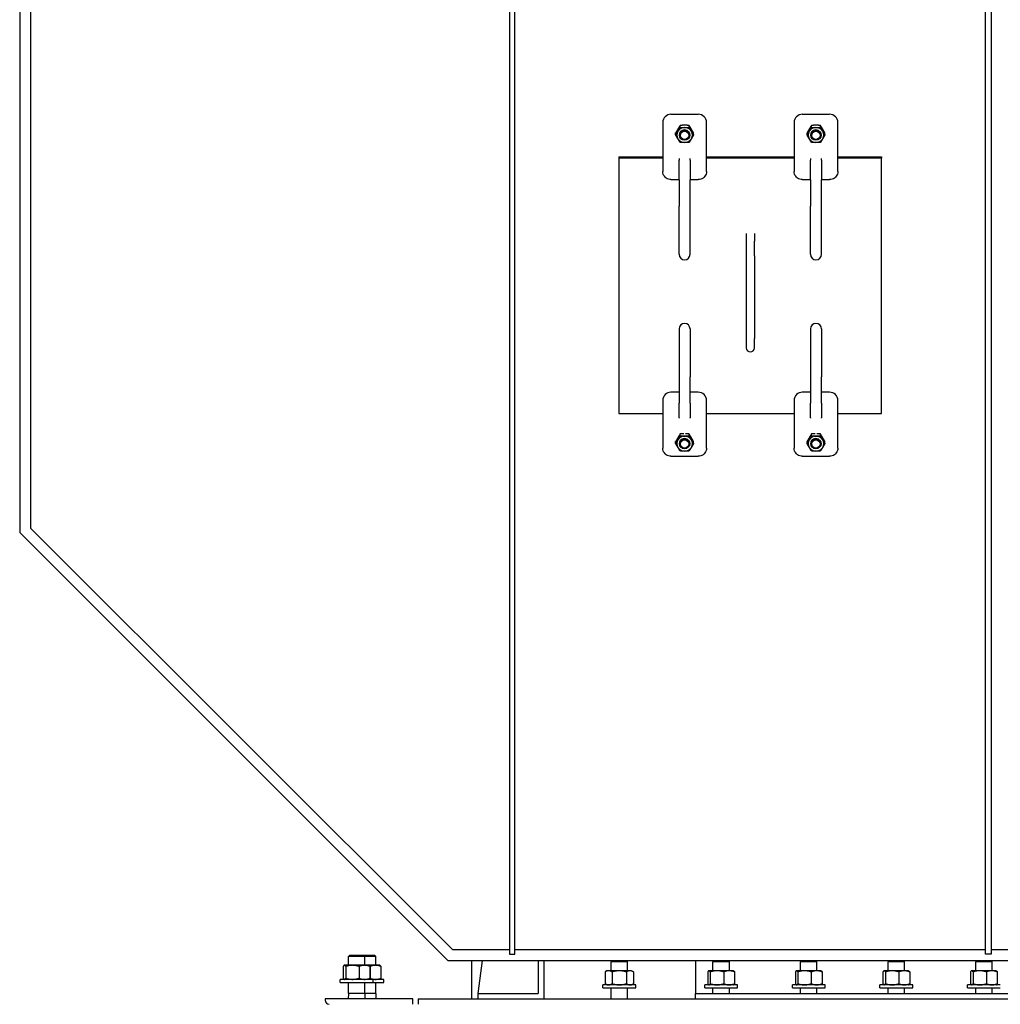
# Model space of a CAD drawing. Header units: inches. Extents: x 36 to 1719, y -84 to 1122.
# Tile 113 of 256: x 645 to 690, y 351 to 396. Entities that reach past the tile are written whole.
import ezdxf

# ---------------------------------------------------------------- set-up
doc = ezdxf.new("R2010")
doc.units = ezdxf.units.IN
doc.header["$LTSCALE"] = 48
doc.header["$MEASUREMENT"] = 0
doc.layers.add('Visible (ANSI)', color=7, linetype='Continuous', lineweight=30)

msp = doc.modelspace()

# ---------------------------------------------------------------- linework, layer by layer
at = {"layer": 'Visible (ANSI)'}
for p, q in [((644.96568, 416.48639), (644.96568, 372.29839)), ((645.46568, 398.05933), (645.46568, 372.5055)), ((667.34068, 397.82401), (667.34068, 353.02217)), ((667.59068, 353.02217), (667.59068, 397.82401)), ((689.09068, 353.02217), (689.09068, 397.82401)), ((689.34068, 397.82401), (689.34068, 353.02217)), ((674.71568, 391.41444), (675.96568, 391.41444)), ((680.71568, 391.41444), (681.96568, 391.41444)), ((674.34068, 391.04969), (674.34068, 390.99166)), ((674.34068, 390.99166), (674.34068, 389.65421)), ((675.13611, 390.82077), (675.13611, 390.90759)), ((675.54525, 390.82077), (675.54525, 390.90759)), ((676.34068, 390.99166), (676.34068, 391.04969)), ((676.34068, 389.65421), (676.34068, 390.99166)), ((680.34068, 391.04969), (680.34068, 390.99166)), ((680.34068, 390.99166), (680.34068, 389.65421)), ((681.13611, 390.82077), (681.13611, 390.90759)), ((681.54525, 390.82077), (681.54525, 390.90759)), ((682.34068, 390.99166), (682.34068, 391.04969)), ((682.34068, 389.65421), (682.34068, 390.99166)), ((674.93154, 390.47611), (674.93154, 390.56294)), ((675.10446, 390.47018), (675.10446, 390.46214)), ((675.5769, 390.47018), (675.5769, 390.46214)), ((675.74983, 390.47611), (675.74983, 390.56294)), ((680.93154, 390.47611), (680.93154, 390.56294)), ((681.10446, 390.47018), (681.10446, 390.46214)), ((681.5769, 390.47018), (681.5769, 390.46214)), ((681.74983, 390.47611), (681.74983, 390.56294)), ((672.34068, 389.46907), (672.34068, 389.41104)), ((672.34068, 389.46907), (674.34068, 389.46907)), ((674.34068, 389.41104), (672.34068, 389.41104)), ((672.34068, 389.41104), (672.34068, 377.73877)), ((674.34068, 389.65421), (674.34068, 388.80311)), ((675.09068, 389.39463), (675.09068, 389.3223)), ((675.09068, 388.4204), (675.09068, 389.3223)), ((675.59068, 389.3223), (675.59068, 389.39463)), ((675.59068, 389.3223), (675.59068, 388.4204)), ((676.34068, 388.80311), (676.34068, 389.65421)), ((676.34068, 389.46907), (680.34068, 389.46907)), ((680.34068, 389.41104), (676.34068, 389.41104)), ((680.34068, 389.65421), (680.34068, 388.80311)), ((681.09068, 389.39463), (681.09068, 389.3223)), ((681.09068, 388.4204), (681.09068, 389.3223)), ((681.59068, 389.3223), (681.59068, 389.39463)), ((681.59068, 389.3223), (681.59068, 388.4204)), ((682.34068, 388.80311), (682.34068, 389.65421)), ((682.34068, 389.46907), (684.34068, 389.46907)), ((684.34068, 389.41104), (682.34068, 389.41104)), ((684.34068, 389.46907), (684.34068, 389.41104)), ((684.34068, 377.73877), (684.34068, 389.41104)), ((674.71568, 388.43152), (675.07989, 388.43152)), ((675.09068, 388.4204), (675.09068, 387.21216)), ((675.59068, 387.21216), (675.59068, 388.4204)), ((675.60147, 388.43152), (675.96568, 388.43152)), ((680.71568, 388.43152), (681.07989, 388.43152)), ((681.09068, 388.4204), (681.09068, 387.21216)), ((681.59068, 387.21216), (681.59068, 388.4204)), ((681.60147, 388.43152), (681.96568, 388.43152)), ((675.09068, 385.01598), (675.09068, 387.21216)), ((675.59068, 385.01598), (675.59068, 387.21216)), ((681.09068, 385.01598), (681.09068, 387.21216)), ((681.59068, 385.01598), (681.59068, 387.21216)), ((678.15318, 385.9631), (678.15318, 385.62074)), ((678.52818, 385.9631), (678.52818, 385.62074)), ((678.15318, 385.62074), (678.15318, 384.94304)), ((678.52818, 384.94304), (678.52818, 385.62074)), ((678.15318, 384.94304), (678.15318, 381.17387)), ((678.52818, 384.94304), (678.52818, 381.17387)), ((675.09068, 381.61157), (675.09068, 379.41539)), ((675.59068, 381.61157), (675.59068, 379.41539)), ((681.09068, 381.61157), (681.09068, 379.41539)), ((681.59068, 381.61157), (681.59068, 379.41539)), ((678.15318, 381.17387), (678.15318, 380.74193)), ((678.52818, 380.74193), (678.52818, 381.17387)), ((675.09068, 379.41539), (675.09068, 378.20716)), ((675.59068, 378.20716), (675.59068, 379.41539)), ((681.09068, 379.41539), (681.09068, 378.20716)), ((681.59068, 378.20716), (681.59068, 379.41539)), ((675.09068, 378.71146), (674.71568, 378.71146)), ((675.96568, 378.71146), (675.59068, 378.71146)), ((681.09068, 378.71146), (680.71568, 378.71146)), ((681.96568, 378.71146), (681.59068, 378.71146)), ((674.34068, 378.3467), (674.34068, 377.49559)), ((675.09068, 377.54897), (675.09068, 378.20716)), ((675.59068, 378.20716), (675.59068, 377.54897)), ((676.34068, 377.49559), (676.34068, 378.3467)), ((680.34068, 378.3467), (680.34068, 377.49559)), ((681.09068, 377.54897), (681.09068, 378.20716)), ((681.59068, 378.20716), (681.59068, 377.54897)), ((682.34068, 377.49559), (682.34068, 378.3467)), ((672.34068, 377.73877), (674.34068, 377.73877)), ((676.34068, 377.73877), (680.34068, 377.73877)), ((682.34068, 377.73877), (684.34068, 377.73877)), ((674.34068, 377.49559), (674.34068, 376.15815)), ((675.09068, 377.54897), (675.09068, 377.52307)), ((675.59068, 377.52307), (675.59068, 377.54897)), ((676.34068, 376.15815), (676.34068, 377.49559)), ((680.34068, 377.49559), (680.34068, 376.15815)), ((681.09068, 377.54897), (681.09068, 377.52307)), ((681.59068, 377.52307), (681.59068, 377.54897)), ((682.34068, 376.15815), (682.34068, 377.49559)), ((675.13611, 376.71677), (675.13611, 376.8036)), ((675.54525, 376.71677), (675.54525, 376.8036)), ((681.13611, 376.71677), (681.13611, 376.8036)), ((681.54525, 376.71677), (681.54525, 376.8036)), ((674.93154, 376.37212), (674.93154, 376.45894)), ((675.10446, 376.36619), (675.10446, 376.35815)), ((675.5769, 376.36619), (675.5769, 376.35815)), ((675.74983, 376.37212), (675.74983, 376.45894)), ((680.93154, 376.37212), (680.93154, 376.45894)), ((681.10446, 376.36619), (681.10446, 376.35815)), ((681.5769, 376.36619), (681.5769, 376.35815)), ((681.74983, 376.37212), (681.74983, 376.45894)), ((674.71568, 375.78656), (675.96568, 375.78656)), ((680.71568, 375.78656), (681.96568, 375.78656)), ((644.96568, 372.29839), (664.52768, 352.73639)), ((645.46568, 372.5055), (664.73479, 353.23639)), ((660.04153, 352.98639), (659.98018, 352.92689)), ((659.98018, 352.51799), (659.98018, 352.92689)), ((660.73018, 352.92689), (659.98018, 352.92689)), ((660.04153, 352.98639), (660.66884, 352.98639)), ((660.66884, 352.98639), (661.16884, 352.98639)), ((660.66884, 352.98639), (660.73018, 352.92689)), ((661.23018, 352.92689), (660.73018, 352.92689)), ((660.73018, 352.51799), (660.73018, 352.92689)), ((661.16884, 352.98639), (661.23018, 352.92689)), ((661.23018, 352.51799), (661.23018, 352.92689)), ((664.73479, 353.23639), (667.34068, 353.23639)), ((667.34068, 353.02217), (667.59068, 353.02217)), ((667.59068, 353.23639), (689.09068, 353.23639)), ((689.34068, 353.02217), (689.09068, 353.02217)), ((689.34068, 353.23639), (691.94658, 353.23639)), ((659.74421, 352.46775), (659.74421, 351.92723)), ((659.79268, 352.51799), (659.78372, 352.51282)), ((659.8015, 352.51799), (659.79268, 352.51799)), ((660.16428, 352.51799), (659.8015, 352.51799)), ((659.85879, 352.46775), (659.85879, 351.92723)), ((660.71796, 352.51799), (660.16428, 352.51799)), ((660.46976, 352.46775), (660.46976, 351.92723)), ((660.91768, 352.51799), (660.71796, 352.51799)), ((661.21796, 352.51799), (660.91768, 352.51799)), ((660.91768, 352.51799), (660.92664, 352.51282)), ((660.96615, 352.46775), (660.96615, 351.92723)), ((660.96976, 352.46775), (660.96976, 351.92723)), ((661.41768, 352.51799), (661.21796, 352.51799)), ((661.41768, 352.51799), (661.42664, 352.51282)), ((661.46615, 352.46775), (661.46615, 351.92723)), ((664.52768, 352.73639), (692.15368, 352.73639)), ((665.61918, 350.98639), (665.61918, 352.73639)), ((665.90318, 351.23639), (666.10026, 352.73639)), ((668.65318, 352.73639), (668.65318, 351.23639)), ((668.90318, 352.73639), (668.90318, 350.98639)), ((672.04153, 352.73639), (671.98018, 352.67689)), ((671.98018, 352.26799), (671.98018, 352.67689)), ((672.73018, 352.67689), (671.98018, 352.67689)), ((672.66884, 352.73639), (672.73018, 352.67689)), ((672.73018, 352.26799), (672.73018, 352.67689)), ((675.84068, 352.73639), (675.84068, 351.23639)), ((676.69778, 352.73639), (676.63643, 352.67689)), ((676.63643, 352.26799), (676.63643, 352.67689)), ((677.38643, 352.67689), (676.63643, 352.67689)), ((677.32509, 352.73639), (677.38643, 352.67689)), ((677.38643, 352.26799), (677.38643, 352.67689)), ((680.69778, 352.73639), (680.63643, 352.67689)), ((680.63643, 352.26799), (680.63643, 352.67689)), ((681.38643, 352.67689), (680.63643, 352.67689)), ((681.32509, 352.73639), (681.38643, 352.67689)), ((681.38643, 352.26799), (681.38643, 352.67689)), ((684.69778, 352.73639), (684.63643, 352.67689)), ((684.63643, 352.26799), (684.63643, 352.67689)), ((685.38643, 352.67689), (684.63643, 352.67689)), ((685.32509, 352.73639), (685.38643, 352.67689)), ((685.38643, 352.26799), (685.38643, 352.67689)), ((688.69778, 352.73639), (688.63643, 352.67689)), ((688.63643, 352.26799), (688.63643, 352.67689)), ((689.38643, 352.67689), (688.63643, 352.67689)), ((689.32509, 352.73639), (689.38643, 352.67689)), ((689.38643, 352.26799), (689.38643, 352.67689)), ((671.79268, 352.26799), (671.70566, 352.21775)), ((671.70566, 352.21775), (671.70566, 351.67723)), ((671.86804, 352.26799), (671.79268, 352.26799)), ((672.35518, 352.26799), (671.86804, 352.26799)), ((672.03042, 352.21775), (672.03042, 351.67723)), ((672.84232, 352.26799), (672.35518, 352.26799)), ((672.67994, 352.21775), (672.67994, 351.67723)), ((672.91768, 352.26799), (672.84232, 352.26799)), ((672.91768, 352.26799), (673.0047, 352.21775)), ((673.0047, 352.21775), (673.0047, 351.67723)), ((676.40046, 352.21775), (676.40046, 351.67723)), ((676.44893, 352.26799), (676.43997, 352.26282)), ((676.45775, 352.26799), (676.44893, 352.26799)), ((676.82053, 352.26799), (676.45775, 352.26799)), ((676.51504, 352.21775), (676.51504, 351.67723)), ((677.37421, 352.26799), (676.82053, 352.26799)), ((677.12601, 352.21775), (677.12601, 351.67723)), ((677.57393, 352.26799), (677.37421, 352.26799)), ((677.57393, 352.26799), (677.58289, 352.26282)), ((677.6224, 352.21775), (677.6224, 351.67723)), ((680.40046, 352.21775), (680.40046, 351.67723)), ((680.44893, 352.26799), (680.43997, 352.26282)), ((680.45775, 352.26799), (680.44893, 352.26799)), ((680.82053, 352.26799), (680.45775, 352.26799)), ((680.51504, 352.21775), (680.51504, 351.67723)), ((681.37421, 352.26799), (680.82053, 352.26799)), ((681.12601, 352.21775), (681.12601, 351.67723)), ((681.57393, 352.26799), (681.37421, 352.26799)), ((681.57393, 352.26799), (681.58289, 352.26282)), ((681.6224, 352.21775), (681.6224, 351.67723)), ((684.40046, 352.21775), (684.40046, 351.67723)), ((684.44893, 352.26799), (684.43997, 352.26282)), ((684.45775, 352.26799), (684.44893, 352.26799)), ((684.82053, 352.26799), (684.45775, 352.26799)), ((684.51504, 352.21775), (684.51504, 351.67723)), ((685.37421, 352.26799), (684.82053, 352.26799)), ((685.12601, 352.21775), (685.12601, 351.67723)), ((685.57393, 352.26799), (685.37421, 352.26799)), ((685.57393, 352.26799), (685.58289, 352.26282)), ((685.6224, 352.21775), (685.6224, 351.67723)), ((688.40046, 352.21775), (688.40046, 351.67723)), ((688.44893, 352.26799), (688.43997, 352.26282)), ((688.45775, 352.26799), (688.44893, 352.26799)), ((688.82053, 352.26799), (688.45775, 352.26799)), ((688.51504, 352.21775), (688.51504, 351.67723)), ((689.37421, 352.26799), (688.82053, 352.26799)), ((689.12601, 352.21775), (689.12601, 351.67723)), ((689.57393, 352.26799), (689.37421, 352.26799)), ((689.57393, 352.26799), (689.58289, 352.26282)), ((689.6224, 352.21775), (689.6224, 351.67723)), ((659.60518, 351.73639), (659.60518, 351.87699)), ((661.10518, 351.87699), (659.60518, 351.87699)), ((659.60518, 351.73639), (661.10518, 351.73639)), ((659.79268, 351.87699), (659.78372, 351.88217)), ((659.98018, 351.23639), (659.98018, 351.73639)), ((660.73018, 351.23639), (660.73018, 351.73639)), ((660.91768, 351.87699), (660.92664, 351.88217)), ((661.60518, 351.87699), (661.10518, 351.87699)), ((661.10518, 351.73639), (661.10518, 351.87699)), ((661.10518, 351.73639), (661.60518, 351.73639)), ((661.23018, 351.23639), (661.23018, 351.73639)), ((661.41768, 351.87699), (661.42664, 351.88217)), ((661.60518, 351.73639), (661.60518, 351.87699)), ((671.60518, 351.48639), (671.60518, 351.62699)), ((673.10518, 351.62699), (671.60518, 351.62699)), ((671.60518, 351.48639), (673.10518, 351.48639)), ((671.79268, 351.62699), (671.70566, 351.67723)), ((671.98018, 350.98639), (671.98018, 351.48639)), ((672.73018, 350.98639), (672.73018, 351.48639)), ((672.91768, 351.62699), (673.0047, 351.67723)), ((673.10518, 351.48639), (673.10518, 351.62699)), ((676.26143, 351.48639), (676.26143, 351.62699)), ((677.76143, 351.62699), (676.26143, 351.62699)), ((676.26143, 351.48639), (677.76143, 351.48639)), ((676.44893, 351.62699), (676.43997, 351.63217)), ((676.63643, 351.23639), (676.63643, 351.48639)), ((677.38643, 351.23639), (677.38643, 351.48639)), ((677.57393, 351.62699), (677.58289, 351.63217)), ((677.76143, 351.48639), (677.76143, 351.62699)), ((680.26143, 351.48639), (680.26143, 351.62699)), ((681.76143, 351.62699), (680.26143, 351.62699)), ((680.26143, 351.48639), (681.76143, 351.48639)), ((680.44893, 351.62699), (680.43997, 351.63217)), ((680.63643, 351.23639), (680.63643, 351.48639)), ((681.38643, 351.23639), (681.38643, 351.48639)), ((681.57393, 351.62699), (681.58289, 351.63217)), ((681.76143, 351.48639), (681.76143, 351.62699)), ((684.26143, 351.48639), (684.26143, 351.62699)), ((685.76143, 351.62699), (684.26143, 351.62699)), ((684.26143, 351.48639), (685.76143, 351.48639)), ((684.44893, 351.62699), (684.43997, 351.63217)), ((684.63643, 351.23639), (684.63643, 351.48639)), ((685.38643, 351.23639), (685.38643, 351.48639)), ((685.57393, 351.62699), (685.58289, 351.63217)), ((685.76143, 351.48639), (685.76143, 351.62699)), ((688.26143, 351.48639), (688.26143, 351.62699)), ((689.76143, 351.62699), (688.26143, 351.62699)), ((688.26143, 351.48639), (689.76143, 351.48639)), ((688.44893, 351.62699), (688.43997, 351.63217)), ((688.63643, 351.23639), (688.63643, 351.48639)), ((689.38643, 351.23639), (689.38643, 351.48639)), ((689.57393, 351.62699), (689.58289, 351.63217)), ((659.98018, 351.23639), (659.97118, 350.98639)), ((660.73018, 351.23639), (659.98018, 351.23639)), ((661.23018, 351.23639), (660.73018, 351.23639)), ((660.73018, 351.23639), (660.73918, 350.98639)), ((661.23018, 351.23639), (661.23918, 350.98639)), ((665.90318, 350.98639), (665.90318, 351.23639)), ((665.90318, 351.23639), (668.65318, 351.23639)), ((675.84068, 351.23639), (722.66138, 351.23639)), ((675.84068, 350.98639), (675.84068, 351.23639)), ((662.91768, 350.98639), (658.91768, 350.98639)), ((658.91768, 350.98639), (658.91768, 350.92639)), ((662.91768, 350.73639), (662.91768, 350.98639)), ((663.16768, 350.98639), (727.91768, 350.98639)), ((663.16768, 350.98639), (663.16768, 350.73639))]:
    msp.add_line(p, q, dxfattribs=at)
for centre, radius, start, end in [((675.34068, 385.01598), 0.25, 180, 0), ((681.34068, 385.01598), 0.25, 180, 0), ((675.34068, 381.61157), 0.25, 0, 180), ((681.34068, 381.61157), 0.25, 0, 180), ((678.34068, 380.74193), 0.1875, 180, 0), ((659.10768, 350.92639), 0.19, 180, 270)]:
    msp.add_arc(centre, radius, start, end, dxfattribs=at)
for centre, major_axis, start_param, end_param in [((674.71568, 391.04969), (-0.375, 0), 4.71238898, 6.28318531), ((675.96568, 391.04969), (0.375, 0), 0, 1.57079633), ((680.71568, 391.04969), (-0.375, 0), 4.71238898, 6.28318531), ((681.96568, 391.04969), (0.375, 0), 0, 1.57079633), ((675.34068, 390.47018), (-0.35433, 0), 5.75958653, 6.80678408), ((675.34068, 390.47018), (-0.35433, 0), 4.71238898, 5.75958653), ((675.34068, 390.47018), (0.23623, 0), 6.2747142, 9.43324907), ((675.34068, 390.47018), (-0.35433, 0), 3.66519143, 4.71238898), ((675.34068, 390.47018), (0.35433, 0), 5.75958653, 6.80678408), ((681.34068, 390.47018), (-0.35433, 0), 5.75958653, 6.80678408), ((681.34068, 390.47018), (-0.35433, 0), 4.71238898, 5.75958653), ((681.34068, 390.47018), (0.23623, 0), 6.2747142, 9.43324907), ((681.34068, 390.47018), (-0.35433, 0), 3.66519143, 4.71238898), ((681.34068, 390.47018), (0.35433, 0), 5.75958653, 6.80678408), ((675.34068, 390.47018), (0.35433, 0), 3.66519143, 4.71238898), ((675.34068, 390.47018), (0.35433, 0), 4.71238898, 5.75958653), ((681.34068, 390.47018), (0.35433, 0), 3.66519143, 4.71238898), ((681.34068, 390.47018), (0.35433, 0), 4.71238898, 5.75958653), ((674.71568, 378.3467), (-0.375, 0), 4.71238898, 6.28318531), ((675.96568, 378.3467), (0.375, 0), 0, 1.57079633), ((680.71568, 378.3467), (-0.375, 0), 4.71238898, 6.28318531), ((681.96568, 378.3467), (0.375, 0), 0, 1.57079633), ((675.34068, 376.36618), (-0.35433, 0), 4.71238898, 5.75958653), ((675.34068, 376.36618), (-0.35433, 0), 3.66519143, 4.71238898), ((681.34068, 376.36618), (-0.35433, 0), 4.71238898, 5.75958653), ((681.34068, 376.36618), (-0.35433, 0), 3.66519143, 4.71238898), ((675.34068, 376.36618), (-0.35433, 0), 5.75958653, 6.80678408), ((675.34068, 376.36618), (0.23623, 0), 6.2747142, 9.43324907), ((675.34068, 376.36618), (0.35433, 0), 5.75958653, 6.80678408), ((681.34068, 376.36618), (-0.35433, 0), 5.75958653, 6.80678408), ((681.34068, 376.36618), (0.23623, 0), 6.2747142, 9.43324907), ((681.34068, 376.36618), (0.35433, 0), 5.75958653, 6.80678408), ((675.34068, 376.36618), (0.35433, 0), 3.66519143, 4.71238898), ((675.34068, 376.36618), (0.35433, 0), 4.71238898, 5.75958653), ((681.34068, 376.36618), (0.35433, 0), 3.66519143, 4.71238898), ((681.34068, 376.36618), (0.35433, 0), 4.71238898, 5.75958653)]:
    msp.add_ellipse(centre, major_axis=major_axis, ratio=0.97268924, start_param=start_param, end_param=end_param, dxfattribs=at)
for centre, major_axis in [((675.34068, 390.46214), (-0.23622, 0)), ((675.34068, 390.45233), (-0.19396, 0)), ((681.34068, 390.46214), (-0.23622, 0)), ((681.34068, 390.45233), (-0.19396, 0)), ((675.34068, 376.35815), (-0.23622, 0)), ((675.34068, 376.34833), (-0.19396, 0)), ((681.34068, 376.35815), (-0.23622, 0)), ((681.34068, 376.34833), (-0.19396, 0))]:
    msp.add_ellipse(centre, major_axis=major_axis, ratio=0.97268924, dxfattribs=at)
for points, weights in [([(675.03382, 390.7412), (674.98635, 390.66122), (674.93154, 390.56294)], [1, 1.0379548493, 1]), ([(674.93154, 390.47611), (674.98635, 390.56253), (675.03382, 390.64251)], [1, 1.0379548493, 1]), ([(675.13611, 390.90759), (675.08129, 390.82118), (675.03382, 390.7412)], [1, 1.0379548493, 1]), ([(675.03382, 390.64251), (675.08129, 390.72248), (675.13611, 390.82077)], [1, 1.0379548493, 1]), ([(675.34068, 390.91353), (675.24574, 390.91353), (675.13611, 390.90759)], [1, 1.0379548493, 1]), ([(675.13611, 390.82077), (675.24574, 390.81483), (675.34068, 390.81483)], [1, 1.0379548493, 1]), ([(675.54525, 390.90759), (675.43562, 390.91353), (675.34068, 390.91353)], [1, 1.0379548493, 1]), ([(675.34068, 390.81483), (675.43562, 390.81483), (675.54525, 390.82077)], [1, 1.0379548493, 1]), ([(675.64754, 390.7412), (675.60007, 390.82118), (675.54525, 390.90759)], [1, 1.0379548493, 1]), ([(675.54525, 390.82077), (675.60007, 390.72248), (675.64754, 390.64251)], [1, 1.0379548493, 1]), ([(675.74983, 390.56294), (675.69501, 390.66122), (675.64754, 390.7412)], [1, 1.0379548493, 1]), ([(675.64754, 390.64251), (675.69501, 390.56253), (675.74983, 390.47611)], [1, 1.0379548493, 1]), ([(681.03382, 390.7412), (680.98635, 390.66122), (680.93154, 390.56294)], [1, 1.0379548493, 1]), ([(680.93154, 390.47611), (680.98635, 390.56253), (681.03382, 390.64251)], [1, 1.0379548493, 1]), ([(681.13611, 390.90759), (681.08129, 390.82118), (681.03382, 390.7412)], [1, 1.0379548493, 1]), ([(681.03382, 390.64251), (681.08129, 390.72248), (681.13611, 390.82077)], [1, 1.0379548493, 1]), ([(681.34068, 390.91353), (681.24574, 390.91353), (681.13611, 390.90759)], [1, 1.0379548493, 1]), ([(681.13611, 390.82077), (681.24574, 390.81483), (681.34068, 390.81483)], [1, 1.0379548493, 1]), ([(681.54525, 390.90759), (681.43562, 390.91353), (681.34068, 390.91353)], [1, 1.0379548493, 1]), ([(681.34068, 390.81483), (681.43562, 390.81483), (681.54525, 390.82077)], [1, 1.0379548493, 1]), ([(681.64754, 390.7412), (681.60007, 390.82118), (681.54525, 390.90759)], [1, 1.0379548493, 1]), ([(681.54525, 390.82077), (681.60007, 390.72248), (681.64754, 390.64251)], [1, 1.0379548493, 1]), ([(681.74983, 390.56294), (681.69501, 390.66122), (681.64754, 390.7412)], [1, 1.0379548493, 1]), ([(681.64754, 390.64251), (681.69501, 390.56253), (681.74983, 390.47611)], [1, 1.0379548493, 1]), ([(675.03382, 390.29785), (674.98635, 390.37783), (674.93154, 390.47611)], [1, 1.0379548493, 1]), ([(675.13611, 390.13146), (675.08129, 390.21787), (675.03382, 390.29785)], [1, 1.0379548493, 1]), ([(675.64754, 390.29785), (675.60007, 390.21787), (675.54525, 390.13146)], [1, 1.0379548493, 1]), ([(675.74983, 390.47611), (675.69501, 390.37783), (675.64754, 390.29785)], [1, 1.0379548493, 1]), ([(681.03382, 390.29785), (680.98635, 390.37783), (680.93154, 390.47611)], [1, 1.0379548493, 1]), ([(681.13611, 390.13146), (681.08129, 390.21787), (681.03382, 390.29785)], [1, 1.0379548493, 1]), ([(681.64754, 390.29785), (681.60007, 390.21787), (681.54525, 390.13146)], [1, 1.0379548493, 1]), ([(681.74983, 390.47611), (681.69501, 390.37783), (681.64754, 390.29785)], [1, 1.0379548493, 1]), ([(675.34068, 390.12553), (675.24574, 390.12553), (675.13611, 390.13146)], [1, 1.0379548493, 1]), ([(675.54525, 390.13146), (675.43562, 390.12553), (675.34068, 390.12553)], [1, 1.0379548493, 1]), ([(681.34068, 390.12553), (681.24574, 390.12553), (681.13611, 390.13146)], [1, 1.0379548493, 1]), ([(681.54525, 390.13146), (681.43562, 390.12553), (681.34068, 390.12553)], [1, 1.0379548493, 1]), ([(675.13611, 376.8036), (675.08129, 376.71718), (675.03382, 376.6372)], [1, 1.0379548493, 1]), ([(675.03382, 376.53851), (675.08129, 376.61849), (675.13611, 376.71677)], [1, 1.0379548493, 1]), ([(675.30054, 376.80929), (675.22397, 376.80835), (675.13611, 376.8036)], [1.01235314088, 1.03018955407, 1]), ([(675.13611, 376.71677), (675.24574, 376.71084), (675.34068, 376.71084)], [1, 1.0379548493, 1]), ([(675.34068, 376.71084), (675.43562, 376.71084), (675.54525, 376.71677)], [1, 1.0379548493, 1]), ([(675.54525, 376.8036), (675.4574, 376.80835), (675.38082, 376.80929)], [1, 1.03018955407, 1.01235314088]), ([(675.64754, 376.6372), (675.60007, 376.71718), (675.54525, 376.8036)], [1, 1.0379548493, 1]), ([(675.54525, 376.71677), (675.60007, 376.61849), (675.64754, 376.53851)], [1, 1.0379548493, 1]), ([(681.13611, 376.8036), (681.08129, 376.71718), (681.03382, 376.6372)], [1, 1.0379548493, 1]), ([(681.03382, 376.53851), (681.08129, 376.61849), (681.13611, 376.71677)], [1, 1.0379548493, 1]), ([(681.30054, 376.80929), (681.22397, 376.80835), (681.13611, 376.8036)], [1.01235314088, 1.03018955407, 1]), ([(681.13611, 376.71677), (681.24574, 376.71084), (681.34068, 376.71084)], [1, 1.0379548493, 1]), ([(681.34068, 376.71084), (681.43562, 376.71084), (681.54525, 376.71677)], [1, 1.0379548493, 1]), ([(681.54525, 376.8036), (681.4574, 376.80835), (681.38082, 376.80929)], [1, 1.03018955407, 1.01235314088]), ([(681.64754, 376.6372), (681.60007, 376.71718), (681.54525, 376.8036)], [1, 1.0379548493, 1]), ([(681.54525, 376.71677), (681.60007, 376.61849), (681.64754, 376.53851)], [1, 1.0379548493, 1]), ([(675.03382, 376.6372), (674.98635, 376.55723), (674.93154, 376.45894)], [1, 1.0379548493, 1]), ([(674.93154, 376.37212), (674.98635, 376.45853), (675.03382, 376.53851)], [1, 1.0379548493, 1]), ([(675.03382, 376.19386), (674.98635, 376.27384), (674.93154, 376.37212)], [1, 1.0379548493, 1]), ([(675.74983, 376.45894), (675.69501, 376.55723), (675.64754, 376.6372)], [1, 1.0379548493, 1]), ([(675.64754, 376.53851), (675.69501, 376.45853), (675.74983, 376.37212)], [1, 1.0379548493, 1]), ([(675.74983, 376.37212), (675.69501, 376.27384), (675.64754, 376.19386)], [1, 1.0379548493, 1]), ([(681.03382, 376.6372), (680.98635, 376.55723), (680.93154, 376.45894)], [1, 1.0379548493, 1]), ([(680.93154, 376.37212), (680.98635, 376.45853), (681.03382, 376.53851)], [1, 1.0379548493, 1]), ([(681.03382, 376.19386), (680.98635, 376.27384), (680.93154, 376.37212)], [1, 1.0379548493, 1]), ([(681.74983, 376.45894), (681.69501, 376.55723), (681.64754, 376.6372)], [1, 1.0379548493, 1]), ([(681.64754, 376.53851), (681.69501, 376.45853), (681.74983, 376.37212)], [1, 1.0379548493, 1]), ([(681.74983, 376.37212), (681.69501, 376.27384), (681.64754, 376.19386)], [1, 1.0379548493, 1]), ([(675.13611, 376.02746), (675.08129, 376.11388), (675.03382, 376.19386)], [1, 1.0379548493, 1]), ([(675.34068, 376.02153), (675.24574, 376.02153), (675.13611, 376.02746)], [1, 1.0379548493, 1]), ([(675.54525, 376.02746), (675.43562, 376.02153), (675.34068, 376.02153)], [1, 1.0379548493, 1]), ([(675.64754, 376.19386), (675.60007, 376.11388), (675.54525, 376.02746)], [1, 1.0379548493, 1]), ([(681.13611, 376.02746), (681.08129, 376.11388), (681.03382, 376.19386)], [1, 1.0379548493, 1]), ([(681.34068, 376.02153), (681.24574, 376.02153), (681.13611, 376.02746)], [1, 1.0379548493, 1]), ([(681.54525, 376.02746), (681.43562, 376.02153), (681.34068, 376.02153)], [1, 1.0379548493, 1]), ([(681.64754, 376.19386), (681.60007, 376.11388), (681.54525, 376.02746)], [1, 1.0379548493, 1]), ([(659.8015, 352.51799), (659.77491, 352.51799), (659.74421, 352.46775)], [1, 1.0379548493, 1]), ([(659.85879, 352.46775), (659.82809, 352.51799), (659.8015, 352.51799)], [1, 1.0379548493, 1]), ([(660.16428, 352.51799), (660.0225, 352.51799), (659.85879, 352.46775)], [1, 1.0379548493, 1]), ([(660.46976, 352.46775), (660.30605, 352.51799), (660.16428, 352.51799)], [1, 1.0379548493, 1]), ([(660.71796, 352.51799), (660.60277, 352.51799), (660.46976, 352.46775)], [1, 1.0379548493, 1]), ([(660.96615, 352.46775), (660.83314, 352.51799), (660.71796, 352.51799)], [1, 1.0379548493, 1]), ([(660.92664, 352.51282), (660.94513, 352.50214), (660.96615, 352.46775)], [1.0166147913, 1.02567344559, 1]), ([(660.96976, 352.46775), (660.96754, 352.46843), (660.96532, 352.46911)], [1, 1.00049770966, 1.00098236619]), ([(661.21796, 352.51799), (661.10277, 352.51799), (660.96976, 352.46775)], [1, 1.0379548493, 1]), ([(661.46615, 352.46775), (661.33314, 352.51799), (661.21796, 352.51799)], [1, 1.0379548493, 1]), ([(661.42664, 352.51282), (661.44513, 352.50214), (661.46615, 352.46775)], [1.0166147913, 1.02567344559, 1]), ([(671.86804, 352.26799), (671.79268, 352.26799), (671.70566, 352.21775)], [1, 1.0379548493, 1]), ([(672.03042, 352.21775), (671.9434, 352.26799), (671.86804, 352.26799)], [1, 1.0379548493, 1]), ([(672.35518, 352.26799), (672.20446, 352.26799), (672.03042, 352.21775)], [1, 1.0379548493, 1]), ([(672.67994, 352.21775), (672.5059, 352.26799), (672.35518, 352.26799)], [1, 1.0379548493, 1]), ([(672.84232, 352.26799), (672.76696, 352.26799), (672.67994, 352.21775)], [1, 1.0379548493, 1]), ([(673.0047, 352.21775), (672.91768, 352.26799), (672.84232, 352.26799)], [1, 1.0379548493, 1]), ([(676.45775, 352.26799), (676.43116, 352.26799), (676.40046, 352.21775)], [1, 1.0379548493, 1]), ([(676.51504, 352.21775), (676.48434, 352.26799), (676.45775, 352.26799)], [1, 1.0379548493, 1]), ([(676.82053, 352.26799), (676.67875, 352.26799), (676.51504, 352.21775)], [1, 1.0379548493, 1]), ([(677.12601, 352.21775), (676.9623, 352.26799), (676.82053, 352.26799)], [1, 1.0379548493, 1]), ([(677.37421, 352.26799), (677.25902, 352.26799), (677.12601, 352.21775)], [1, 1.0379548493, 1]), ([(677.6224, 352.21775), (677.48939, 352.26799), (677.37421, 352.26799)], [1, 1.0379548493, 1]), ([(677.58289, 352.26282), (677.60138, 352.25214), (677.6224, 352.21775)], [1.0166147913, 1.02567344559, 1]), ([(680.45775, 352.26799), (680.43116, 352.26799), (680.40046, 352.21775)], [1, 1.0379548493, 1]), ([(680.51504, 352.21775), (680.48434, 352.26799), (680.45775, 352.26799)], [1, 1.0379548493, 1]), ([(680.82053, 352.26799), (680.67875, 352.26799), (680.51504, 352.21775)], [1, 1.0379548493, 1]), ([(681.12601, 352.21775), (680.9623, 352.26799), (680.82053, 352.26799)], [1, 1.0379548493, 1]), ([(681.37421, 352.26799), (681.25902, 352.26799), (681.12601, 352.21775)], [1, 1.0379548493, 1]), ([(681.6224, 352.21775), (681.48939, 352.26799), (681.37421, 352.26799)], [1, 1.0379548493, 1]), ([(681.58289, 352.26282), (681.60138, 352.25214), (681.6224, 352.21775)], [1.0166147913, 1.02567344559, 1]), ([(684.45775, 352.26799), (684.43116, 352.26799), (684.40046, 352.21775)], [1, 1.0379548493, 1]), ([(684.51504, 352.21775), (684.48434, 352.26799), (684.45775, 352.26799)], [1, 1.0379548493, 1]), ([(684.82053, 352.26799), (684.67875, 352.26799), (684.51504, 352.21775)], [1, 1.0379548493, 1]), ([(685.12601, 352.21775), (684.9623, 352.26799), (684.82053, 352.26799)], [1, 1.0379548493, 1]), ([(685.37421, 352.26799), (685.25902, 352.26799), (685.12601, 352.21775)], [1, 1.0379548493, 1]), ([(685.6224, 352.21775), (685.48939, 352.26799), (685.37421, 352.26799)], [1, 1.0379548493, 1]), ([(685.58289, 352.26282), (685.60138, 352.25214), (685.6224, 352.21775)], [1.0166147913, 1.02567344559, 1]), ([(688.45775, 352.26799), (688.43116, 352.26799), (688.40046, 352.21775)], [1, 1.0379548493, 1]), ([(688.51504, 352.21775), (688.48434, 352.26799), (688.45775, 352.26799)], [1, 1.0379548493, 1]), ([(688.82053, 352.26799), (688.67875, 352.26799), (688.51504, 352.21775)], [1, 1.0379548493, 1]), ([(689.12601, 352.21775), (688.9623, 352.26799), (688.82053, 352.26799)], [1, 1.0379548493, 1]), ([(689.37421, 352.26799), (689.25902, 352.26799), (689.12601, 352.21775)], [1, 1.0379548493, 1]), ([(689.6224, 352.21775), (689.48939, 352.26799), (689.37421, 352.26799)], [1, 1.0379548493, 1]), ([(689.58289, 352.26282), (689.60138, 352.25214), (689.6224, 352.21775)], [1.0166147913, 1.02567344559, 1]), ([(659.74421, 351.92723), (659.77491, 351.87699), (659.8015, 351.87699)], [1, 1.0379548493, 1]), ([(659.8015, 351.87699), (659.82809, 351.87699), (659.85879, 351.92723)], [1, 1.0379548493, 1]), ([(659.85879, 351.92723), (660.0225, 351.87699), (660.16428, 351.87699)], [1, 1.0379548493, 1]), ([(660.16428, 351.87699), (660.30605, 351.87699), (660.46976, 351.92723)], [1, 1.0379548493, 1]), ([(660.46976, 351.92723), (660.60277, 351.87699), (660.71796, 351.87699)], [1, 1.0379548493, 1]), ([(660.71796, 351.87699), (660.83314, 351.87699), (660.96615, 351.92723)], [1, 1.0379548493, 1]), ([(660.96615, 351.92723), (660.94513, 351.89284), (660.92664, 351.88217)], [1, 1.02567344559, 1.0166147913]), ([(660.96532, 351.92588), (660.96754, 351.92655), (660.96976, 351.92723)], [1.00098236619, 1.00049770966, 1]), ([(660.96976, 351.92723), (661.10277, 351.87699), (661.21796, 351.87699)], [1, 1.0379548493, 1]), ([(661.21796, 351.87699), (661.33314, 351.87699), (661.46615, 351.92723)], [1, 1.0379548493, 1]), ([(661.46615, 351.92723), (661.44513, 351.89284), (661.42664, 351.88217)], [1, 1.02567344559, 1.0166147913]), ([(671.70566, 351.67723), (671.79268, 351.62699), (671.86804, 351.62699)], [1, 1.0379548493, 1]), ([(671.86804, 351.62699), (671.9434, 351.62699), (672.03042, 351.67723)], [1, 1.0379548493, 1]), ([(672.03042, 351.67723), (672.20446, 351.62699), (672.35518, 351.62699)], [1, 1.0379548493, 1]), ([(672.35518, 351.62699), (672.5059, 351.62699), (672.67994, 351.67723)], [1, 1.0379548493, 1]), ([(672.67994, 351.67723), (672.76696, 351.62699), (672.84232, 351.62699)], [1, 1.0379548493, 1]), ([(672.84232, 351.62699), (672.91768, 351.62699), (673.0047, 351.67723)], [1, 1.0379548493, 1]), ([(676.40046, 351.67723), (676.43116, 351.62699), (676.45775, 351.62699)], [1, 1.0379548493, 1]), ([(676.45775, 351.62699), (676.48434, 351.62699), (676.51504, 351.67723)], [1, 1.0379548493, 1]), ([(676.51504, 351.67723), (676.67875, 351.62699), (676.82053, 351.62699)], [1, 1.0379548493, 1]), ([(676.82053, 351.62699), (676.9623, 351.62699), (677.12601, 351.67723)], [1, 1.0379548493, 1]), ([(677.12601, 351.67723), (677.25902, 351.62699), (677.37421, 351.62699)], [1, 1.0379548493, 1]), ([(677.37421, 351.62699), (677.48939, 351.62699), (677.6224, 351.67723)], [1, 1.0379548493, 1]), ([(677.6224, 351.67723), (677.60138, 351.64284), (677.58289, 351.63217)], [1, 1.02567344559, 1.0166147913]), ([(680.40046, 351.67723), (680.43116, 351.62699), (680.45775, 351.62699)], [1, 1.0379548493, 1]), ([(680.45775, 351.62699), (680.48434, 351.62699), (680.51504, 351.67723)], [1, 1.0379548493, 1]), ([(680.51504, 351.67723), (680.67875, 351.62699), (680.82053, 351.62699)], [1, 1.0379548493, 1]), ([(680.82053, 351.62699), (680.9623, 351.62699), (681.12601, 351.67723)], [1, 1.0379548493, 1]), ([(681.12601, 351.67723), (681.25902, 351.62699), (681.37421, 351.62699)], [1, 1.0379548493, 1]), ([(681.37421, 351.62699), (681.48939, 351.62699), (681.6224, 351.67723)], [1, 1.0379548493, 1]), ([(681.6224, 351.67723), (681.60138, 351.64284), (681.58289, 351.63217)], [1, 1.02567344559, 1.0166147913]), ([(684.40046, 351.67723), (684.43116, 351.62699), (684.45775, 351.62699)], [1, 1.0379548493, 1]), ([(684.45775, 351.62699), (684.48434, 351.62699), (684.51504, 351.67723)], [1, 1.0379548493, 1]), ([(684.51504, 351.67723), (684.67875, 351.62699), (684.82053, 351.62699)], [1, 1.0379548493, 1]), ([(684.82053, 351.62699), (684.9623, 351.62699), (685.12601, 351.67723)], [1, 1.0379548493, 1]), ([(685.12601, 351.67723), (685.25902, 351.62699), (685.37421, 351.62699)], [1, 1.0379548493, 1]), ([(685.37421, 351.62699), (685.48939, 351.62699), (685.6224, 351.67723)], [1, 1.0379548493, 1]), ([(685.6224, 351.67723), (685.60138, 351.64284), (685.58289, 351.63217)], [1, 1.02567344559, 1.0166147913]), ([(688.40046, 351.67723), (688.43116, 351.62699), (688.45775, 351.62699)], [1, 1.0379548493, 1]), ([(688.45775, 351.62699), (688.48434, 351.62699), (688.51504, 351.67723)], [1, 1.0379548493, 1]), ([(688.51504, 351.67723), (688.67875, 351.62699), (688.82053, 351.62699)], [1, 1.0379548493, 1]), ([(688.82053, 351.62699), (688.9623, 351.62699), (689.12601, 351.67723)], [1, 1.0379548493, 1]), ([(689.12601, 351.67723), (689.25902, 351.62699), (689.37421, 351.62699)], [1, 1.0379548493, 1]), ([(689.37421, 351.62699), (689.48939, 351.62699), (689.6224, 351.67723)], [1, 1.0379548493, 1]), ([(689.6224, 351.67723), (689.60138, 351.64284), (689.58289, 351.63217)], [1, 1.02567344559, 1.0166147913])]:
    msp.add_rational_spline(points, weights, degree=2, dxfattribs=at)
for points, knots in [([(674.71568, 388.43152), (674.67713, 388.43152), (674.63857, 388.43745), (674.56486, 388.46074), (674.52971, 388.47812), (674.46615, 388.52304), (674.43775, 388.55058), (674.39077, 388.61348), (674.37221, 388.64883), (674.34717, 388.72377), (674.3407, 388.76335), (674.34068, 388.80299), (674.34068, 388.80305), (674.34068, 388.80311)], [1.57079633, 1.57079633, 1.57079633, 1.57079633, 1.88495559, 1.88495559, 2.19911486, 2.19911486, 2.51327412, 2.51327412, 2.82743339, 2.82743339, 3.14114572, 3.14114572, 3.14159265, 3.14159265, 3.14159265, 3.14159265]), ([(675.0693, 388.44015), (675.06934, 388.44012), (675.07235, 388.4386), (675.08196, 388.43009), (675.0884, 388.42095), (675.09063, 388.41591), (675.09066, 388.41585), (675.09068, 388.4158)], [4.995187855, 4.995187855, 4.995187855, 4.995187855, 5.223139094, 5.223139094, 5.536994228, 5.536994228, 5.540565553, 5.540565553, 5.540565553, 5.540565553]), ([(675.61207, 388.44015), (675.61203, 388.44012), (675.60902, 388.4386), (675.59941, 388.4301), (675.59296, 388.42095), (675.59073, 388.41591), (675.59071, 388.41585), (675.59068, 388.4158)], [5.185127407, 5.185127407, 5.185127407, 5.185127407, 5.413047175, 5.413047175, 5.726914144, 5.726914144, 5.730507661, 5.730507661, 5.730507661, 5.730507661]), ([(676.34068, 388.80311), (676.34068, 388.76371), (676.33429, 388.72433), (676.30949, 388.64957), (676.29103, 388.61423), (676.24424, 388.55126), (676.21591, 388.52364), (676.15245, 388.47857), (676.11734, 388.4611), (676.04368, 388.43763), (676.00514, 388.43161), (675.96628, 388.43152), (675.96598, 388.43152), (675.96568, 388.43152)], [0, 0, 0, 0, 0.31217319, 0.31217319, 0.6258668, 0.6258668, 0.94002607, 0.94002607, 1.25418533, 1.25418533, 1.5683446, 1.5683446, 1.57079633, 1.57079633, 1.57079633, 1.57079633]), ([(680.71568, 388.43152), (680.67713, 388.43152), (680.63857, 388.43745), (680.56486, 388.46074), (680.52971, 388.47812), (680.46615, 388.52304), (680.43775, 388.55058), (680.39077, 388.61348), (680.37221, 388.64883), (680.34717, 388.72377), (680.3407, 388.76335), (680.34068, 388.80299), (680.34068, 388.80305), (680.34068, 388.80311)], [1.57079633, 1.57079633, 1.57079633, 1.57079633, 1.88495559, 1.88495559, 2.19911486, 2.19911486, 2.51327412, 2.51327412, 2.82743339, 2.82743339, 3.14114572, 3.14114572, 3.14159265, 3.14159265, 3.14159265, 3.14159265]), ([(681.0693, 388.44015), (681.06934, 388.44012), (681.07235, 388.4386), (681.08196, 388.43009), (681.0884, 388.42095), (681.09063, 388.41591), (681.09066, 388.41585), (681.09068, 388.4158)], [4.995187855, 4.995187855, 4.995187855, 4.995187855, 5.223139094, 5.223139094, 5.536994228, 5.536994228, 5.540565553, 5.540565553, 5.540565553, 5.540565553]), ([(681.61207, 388.44015), (681.61203, 388.44012), (681.60902, 388.4386), (681.59941, 388.4301), (681.59296, 388.42095), (681.59073, 388.41591), (681.59071, 388.41585), (681.59068, 388.4158)], [5.185127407, 5.185127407, 5.185127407, 5.185127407, 5.413047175, 5.413047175, 5.726914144, 5.726914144, 5.730507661, 5.730507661, 5.730507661, 5.730507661]), ([(682.34068, 388.80311), (682.34068, 388.76371), (682.33429, 388.72433), (682.30949, 388.64957), (682.29103, 388.61423), (682.24424, 388.55126), (682.21591, 388.52364), (682.15245, 388.47857), (682.11734, 388.4611), (682.04368, 388.43763), (682.00514, 388.43161), (681.96628, 388.43152), (681.96598, 388.43152), (681.96568, 388.43152)], [0, 0, 0, 0, 0.31217319, 0.31217319, 0.6258668, 0.6258668, 0.94002607, 0.94002607, 1.25418533, 1.25418533, 1.5683446, 1.5683446, 1.57079633, 1.57079633, 1.57079633, 1.57079633]), ([(674.71568, 375.78656), (674.67713, 375.78656), (674.63857, 375.79249), (674.56486, 375.81578), (674.52971, 375.83316), (674.46615, 375.87808), (674.43775, 375.90562), (674.39077, 375.96852), (674.37221, 376.00387), (674.34717, 376.07881), (674.3407, 376.11839), (674.34068, 376.15803), (674.34068, 376.15809), (674.34068, 376.15815)], [4.71238898, 4.71238898, 4.71238898, 4.71238898, 5.02654825, 5.02654825, 5.34070751, 5.34070751, 5.65486678, 5.65486678, 5.96902604, 5.96902604, 6.28273838, 6.28273838, 6.28318531, 6.28318531, 6.28318531, 6.28318531]), ([(676.34068, 376.15815), (676.34068, 376.11875), (676.33429, 376.07937), (676.30949, 376.00461), (676.29103, 375.96927), (676.24424, 375.9063), (676.21591, 375.87868), (676.15245, 375.83361), (676.11734, 375.81614), (676.04368, 375.79267), (676.00514, 375.78665), (675.96628, 375.78656), (675.96598, 375.78656), (675.96568, 375.78656)], [3.14159265, 3.14159265, 3.14159265, 3.14159265, 3.45376584, 3.45376584, 3.76745945, 3.76745945, 4.08161872, 4.08161872, 4.39577799, 4.39577799, 4.70993725, 4.70993725, 4.71238898, 4.71238898, 4.71238898, 4.71238898]), ([(680.71568, 375.78656), (680.67713, 375.78656), (680.63857, 375.79249), (680.56486, 375.81578), (680.52971, 375.83316), (680.46615, 375.87808), (680.43775, 375.90562), (680.39077, 375.96852), (680.37221, 376.00387), (680.34717, 376.07881), (680.3407, 376.11839), (680.34068, 376.15803), (680.34068, 376.15809), (680.34068, 376.15815)], [4.71238898, 4.71238898, 4.71238898, 4.71238898, 5.02654825, 5.02654825, 5.34070751, 5.34070751, 5.65486678, 5.65486678, 5.96902604, 5.96902604, 6.28273838, 6.28273838, 6.28318531, 6.28318531, 6.28318531, 6.28318531]), ([(682.34068, 376.15815), (682.34068, 376.11875), (682.33429, 376.07937), (682.30949, 376.00461), (682.29103, 375.96927), (682.24424, 375.9063), (682.21591, 375.87868), (682.15245, 375.83361), (682.11734, 375.81614), (682.04368, 375.79267), (682.00514, 375.78665), (681.96628, 375.78656), (681.96598, 375.78656), (681.96568, 375.78656)], [3.14159265, 3.14159265, 3.14159265, 3.14159265, 3.45376584, 3.45376584, 3.76745945, 3.76745945, 4.08161872, 4.08161872, 4.39577799, 4.39577799, 4.70993725, 4.70993725, 4.71238898, 4.71238898, 4.71238898, 4.71238898])]:
    msp.add_open_spline(points, degree=3, knots=knots, dxfattribs=at)

doc.saveas('drawing.dxf')
